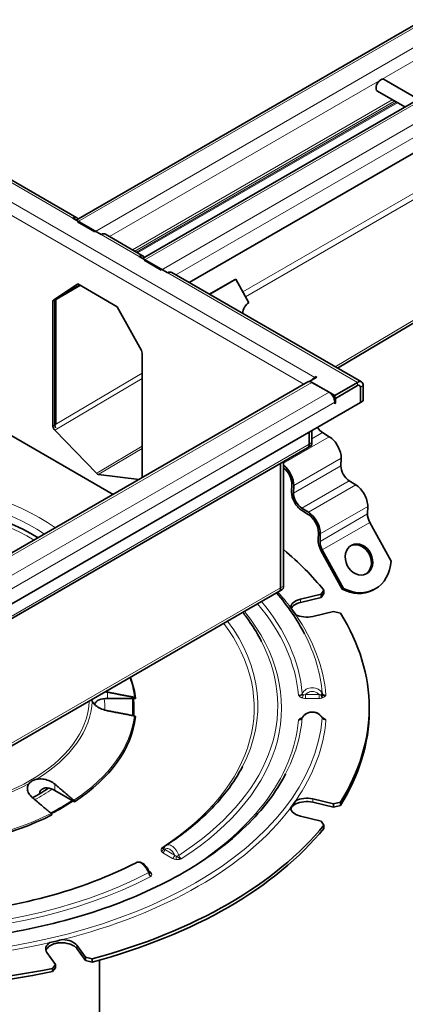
# Model space of a CAD drawing. Header units: millimetres. Extents: x -300186 to 535164, y -28581 to 763383.
# Tile 130 of 256: x 2860 to 2932, y 136165 to 136349. Entities that reach past the tile are written whole.
import ezdxf

# ---------------------------------------------------------------- set-up
doc = ezdxf.new("R2010")
doc.units = ezdxf.units.MM
doc.header["$LTSCALE"] = 10
doc.layers.add('Visible (ISO)', color=7, linetype='Continuous', lineweight=35)
doc.layers.add('Visible Narrow (ISO)', color=7, linetype='Continuous', lineweight=9)

msp = doc.modelspace()

# ---------------------------------------------------------------- linework, layer by layer
at = {"layer": 'Visible (ISO)'}
for p, q in [((3705.965, 136793.529), (2870.829, 136311.363)), ((2883.204, 136304.219), (3718.34, 136786.385)), ((3728.105, 136782.534), (2891.86, 136299.728)), ((2928.197, 136337.554), (2934.57, 136333.875)), ((2926.947, 136335.389), (2932.07, 136332.431)), ((2870.958, 136311.796), (2835.603, 136332.208)), ((2919.483, 136283.78), (2991.984, 136326.696)), ((2875.511, 136308.66), (2870.208, 136311.722)), ((2874.274, 136309.17), (2871.092, 136311.007)), ((2883.332, 136304.652), (2876.261, 136308.734)), ((2887.886, 136301.515), (2882.582, 136304.577)), ((2886.648, 136302.026), (2883.466, 136303.863)), ((2923.991, 136281.177), (2888.636, 136301.59)), ((2895.679, 136297.523), (2900.309, 136300.196)), ((2895.697, 136297.513), (2900.568, 136300.325)), ((2900.568, 136300.325), (2900.309, 136300.196)), ((2902.979, 136295.947), (2900.568, 136300.325)), ((2866.638, 136296.497), (2871.119, 136299.459)), ((2866.992, 136296.701), (2871.143, 136299.445)), ((2871.155, 136299.438), (2867.168, 136296.803)), ((2871.119, 136299.459), (2878.49, 136295.203)), ((2867.026, 136296.468), (2867.026, 136273.281)), ((2866.496, 136272.972), (2866.496, 136296.162)), ((2866.849, 136273.177), (2866.849, 136296.366)), ((2878.49, 136295.203), (2882.97, 136287.068)), ((2883.113, 136286.568), (2883.113, 136263.379)), ((2915.693, 136282.093), (2914.367, 136281.327)), ((2915.551, 136282.175), (2915.286, 136282.022)), ((2915.551, 136282.011), (2915.551, 136282.175)), ((2915.551, 136282.175), (2915.693, 136282.093)), ((2914.006, 136281.177), (2836.224, 136236.27)), ((2877.724, 136260.23), (2841.747, 136281.001)), ((2918.998, 136278.653), (2914.367, 136281.327)), ((2914.367, 136281.327), (2914.367, 136281.242)), ((2917.938, 136279.266), (2914.756, 136281.103)), ((2923.241, 136281.103), (2918.998, 136278.653)), ((2918.998, 136278.041), (2923.241, 136280.491)), ((2919.14, 136278.123), (2923.241, 136280.491)), ((2923.771, 136277.327), (2923.771, 136280.184)), ((2923.771, 136280.184), (2923.771, 136277.327)), ((2924.302, 136277.633), (2924.302, 136280.491)), ((2918.856, 136278.123), (2918.998, 136278.041)), ((2918.998, 136278.041), (2918.998, 136278.653)), ((2919.14, 136278.123), (2919.14, 136277.204)), ((2923.771, 136277.327), (2836.444, 136226.908)), ((2918.998, 136277.123), (2918.998, 136277.429)), ((2918.998, 136277.286), (2919.14, 136277.204)), ((2919.14, 136277.204), (2918.998, 136277.123)), ((2923.771, 136277.327), (2924.302, 136277.633)), ((2874.61, 136264.18), (2866.832, 136272.209)), ((2914.225, 136269.57), (2914.225, 136271.815)), ((2914.225, 136271.815), (2914.225, 136269.57)), ((2914.756, 136269.876), (2914.756, 136272.121)), ((2917.98, 136270.982), (2916.743, 136271.746)), ((2913.915, 136268.883), (2914.445, 136269.189)), ((2836.133, 136223.976), (2913.915, 136268.883)), ((2908.922, 136242.83), (2908.922, 136266.001)), ((2908.922, 136266.001), (2908.922, 136242.83)), ((2909.452, 136243.136), (2909.452, 136266.307)), ((2920.153, 136265.555), (2920.196, 136266.958)), ((2882.57, 136263.028), (2874.999, 136263.956)), ((2911.004, 136262.073), (2910.961, 136260.67)), ((2911.314, 136260.452), (2911.357, 136261.855)), ((2922.924, 136262.005), (2921.687, 136262.769)), ((2925.097, 136256.578), (2925.141, 136257.981)), ((2912.836, 136257.265), (2914.073, 136256.501)), ((2914.085, 136256.902), (2912.849, 136257.666)), ((2929.499, 136247.796), (2925.524, 136255.014)), ((2915.948, 136253.096), (2915.905, 136251.693)), ((2916.259, 136251.475), (2916.302, 136252.878)), ((2916.426, 136249.782), (2920.402, 136242.564)), ((2920.66, 136242.693), (2916.685, 136249.911)), ((2830.83, 136197.236), (2908.611, 136242.143)), ((2908.611, 136242.143), (2909.142, 136242.449)), ((2916.482, 136241.621), (2912.602, 136240.693)), ((2916.987, 136242.366), (2916.482, 136241.621)), ((2916.987, 136241.753), (2916.482, 136241.008)), ((2916.482, 136241.621), (2916.482, 136241.008)), ((2916.987, 136241.753), (2916.987, 136242.366)), ((2920.402, 136242.564), (2920.66, 136242.693)), ((2925.988, 136242.331), (2926.246, 136242.46)), ((2916.482, 136241.008), (2912.602, 136240.08)), ((2914.898, 136237.492), (2918.778, 136238.42)), ((2918.778, 136238.42), (2920.048, 136238.099)), ((2876.663, 136222.21), (2881.869, 136222.21)), ((2917.364, 136222.787), (2917.361, 136222.787)), ((2881.413, 136219.866), (2881.413, 136220.478)), ((2925.413, 136219.866), (2925.413, 136220.478)), ((2912.259, 136218.169), (2912.263, 136218.169)), ((2866.849, 136205.067), (2870.53, 136202.941)), ((2918.778, 136202.536), (2914.898, 136203.464)), ((2918.778, 136201.924), (2914.898, 136202.852)), ((2920.048, 136202.857), (2918.778, 136202.536)), ((2920.048, 136202.244), (2920.048, 136202.857)), ((2918.778, 136202.536), (2918.778, 136201.924)), ((2920.048, 136202.244), (2918.778, 136201.924)), ((2916.482, 136199.336), (2912.602, 136200.263)), ((2916.482, 136199.336), (2916.987, 136198.59)), ((2916.987, 136198.59), (2916.987, 136197.978)), ((2890.4, 136192.284), (2890.406, 136192.282)), ((2870.926, 136176.202), (2872.533, 136173.962)), ((2872.533, 136173.349), (2870.926, 136175.589)), ((2866.99, 136172.636), (2865.383, 136174.876)), ((2872.533, 136173.962), (2873.824, 136173.67)), ((2872.533, 136173.962), (2872.533, 136173.349)), ((2873.824, 136173.057), (2873.824, 136173.67)), ((2866.434, 136171.903), (2866.99, 136172.636)), ((2866.99, 136172.024), (2866.434, 136171.29)), ((2866.434, 136171.29), (2866.434, 136171.903)), ((2866.99, 136172.636), (2866.99, 136172.024)), ((2873.824, 136173.057), (2872.533, 136173.349)), ((2875.163, 136157.796), (2875.163, 136173.427))]:
    msp.add_line(p, q, dxfattribs=at)
for centre, major_axis, ratio, start_param, end_param in [((2927.572, 136336.472), (0.625, 1.083), 0.5773503, 0, 3.1415927), ((2870.208, 136310.497), (0.75, 1.299), 0.5773503, 5.9248657, 7.0685835), ((2875.511, 136307.435), (0.75, 1.299), 0.5773503, 0, 0.7853982), ((2882.582, 136303.352), (0.75, 1.299), 0.5773503, 5.9248657, 7.0685835), ((2887.886, 136300.291), (0.75, 1.299), 0.5773503, 0, 0.7853982), ((2867.026, 136295.856), (-0.375, 0.65), 0.5773503, 0.0349066, 0.7853982), ((2867.38, 136296.06), (-0.375, 0.65), 0.5773503, 0.0349066, 0.7853982), ((2867.556, 136296.162), (-0.375, 0.65), 0.5773503, 0.0349066, 0.7853982), ((2904.426, 136293.321), (-1.34, 2.684), 0.8159992, 0.0493153, 0.9637773), ((2882.582, 136286.874), (0.375, -0.65), 0.5773503, 0.7853982, 1.5358897), ((2915.286, 136280.797), (-0.75, -1.299), 0.5773503, 3.9269908, 4.4493056), ((2914.756, 136279.878), (-0.75, 1.299), 0.5773503, 5.4977871, 6.2831853), ((2923.241, 136279.878), (0.75, 1.299), 0.5773503, 5.4977871, 7.0685835), ((2923.241, 136279.878), (0.375, 0.65), 0.5773503, 5.4977871, 7.0685835), ((2923.241, 136279.878), (0.375, 0.65), 0.5773503, 5.4977871, 7.0685835), ((2917.938, 136278.041), (-0.75, 1.299), 0.5773503, 3.9269908, 5.4977871), ((2867.026, 136272.666), (-0.375, 0.65), 0.5773503, 0.7853982, 1.9809487), ((2867.38, 136272.87), (0.371, -0.652), 0.5809851, 3.9303506, 4.7027152), ((2916.798, 136273.55), (-1.125, 1.949), 0.5773503, 1.6668955, 2.3212879), ((2917.899, 136268.377), (-1.625, 2.815), 0.5773503, 3.8920842, 5.4628806), ((2913.165, 136270.182), (0.75, -1.299), 0.5773503, 0, 0.7853982), ((2913.165, 136270.182), (0.75, -1.299), 0.5773503, 0, 0.7853982), ((2913.695, 136270.489), (0.75, -1.299), 0.5773503, 0, 0.7853982), ((2909.061, 136263.274), (-1.625, 2.815), 0.5773503, 3.8920842, 5.326434), ((2909.061, 136263.274), (1.375, -2.382), 0.5773503, 0.7504916, 2.1532862), ((2921.743, 136264.573), (-1.125, 1.949), 0.5773503, 0.7504916, 2.3212879), ((2874.804, 136264.638), (-0.375, 0.65), 0.5773503, 1.9809487, 2.7314403), ((2882.582, 136263.685), (0.375, -0.65), 0.5773503, 0.7222576, 0.7853982), ((2922.844, 136259.399), (-1.625, 2.815), 0.5773503, 3.8920842, 5.4628806), ((2912.904, 136259.47), (1.375, -2.382), 0.5773503, 3.8920842, 5.4628806), ((2912.904, 136259.47), (-1.125, 1.949), 0.5773503, 0.7504916, 2.3212879), ((2835.913, 136236.808), (-38.5, 0), 0.5773503, 3.904166, 5.520612), ((2914.005, 136254.296), (1.375, -2.382), 0.5773503, 0.7504916, 2.3212879), ((2914.005, 136254.296), (-1.625, 2.815), 0.5773503, 3.8920842, 5.4628806), ((2926.687, 136255.596), (-1.125, 1.949), 0.5773503, 0.7504916, 1.5358897), ((2917.849, 136250.492), (1.375, -2.382), 0.5773503, 3.8920842, 4.6774824), ((2917.849, 136250.492), (-1.125, 1.949), 0.5773503, 0.7504916, 1.5358897), ((2923.257, 136247.956), (1.34, -2.684), 0.8159992, 0.0590676, 3.0825251), ((2835.913, 136220.478), (-89.5, 0), 0.5773503, 3.5789903, 3.748061), ((2922.672, 136249.617), (3.574, -7.157), 0.8159992, 5.4358348, 7.2291665), ((2907.861, 136243.442), (0.75, -1.299), 0.5773503, 0, 0.7853982), ((2907.861, 136243.442), (0.75, -1.299), 0.5773503, 0, 0.7853982), ((2908.392, 136243.748), (0.75, -1.299), 0.5773503, 0, 0.7853982), ((2922.413, 136249.488), (3.574, -7.157), 0.8159992, 5.4358348, 6.2831853), ((2913.75, 136239.092), (-3, 0), 0.5773503, 5.1050881, 6.2331947), ((2913.75, 136238.48), (-3, 0), 0.5773503, 5.1050881, 5.978862), ((2835.904, 136220.476), (81.559, 0), 0.5773503, 0.3769417, 0.4084565), ((2913.75, 136239.092), (-3, 0), 0.5773503, 0.8353887, 1.9634954), ((2835.913, 136220.478), (89.5, 0), 0.5773503, 5.9351848, 6.6311858), ((2876.663, 136220.478), (-3, 0), 0.5773503, 4.712389, 5.2681705), ((2835.913, 136220.478), (45.5, 0), 0.5773503, 6.2272312, 6.3491672), ((2835.913, 136219.866), (45.675, 0), 0.5773503, 0.0116112, 0.0890209), ((2835.913, 136220.478), (45.675, 0), 0.5773503, 6.2261887, 6.3489141), ((2835.913, 136219.866), (45.5, 0), 0.5773503, 6.2502251, 6.2831853), ((2835.913, 136219.866), (89.5, 0), 0.5773503, 5.9351848, 6.2831853), ((2835.913, 136220.478), (46.054, 0), 0.5773503, 5.5629747, 6.2179977), ((2864.728, 136203.842), (-3, 0), 0.5773503, 3.9269908, 4.4827723), ((2835.913, 136220.478), (45.5, 0), 0.5773503, 5.4375916, 5.5637691), ((2835.913, 136220.478), (-45.675, 0), 0.5773503, 2.2953939, 2.4219233), ((2835.904, 136220.48), (81.559, 0), 0.5773503, 5.8747288, 5.9062437), ((2913.75, 136201.864), (3, 0), 0.5773503, 1.1780972, 2.3062039), ((2913.75, 136201.251), (-3, 0), 0.5773503, 4.3196899, 5.4477966), ((2913.75, 136201.864), (-3, 0), 0.5773503, 0.0499906, 1.1780972), ((2835.913, 136220.478), (-46.054, 0), 0.5773503, 1.6359839, 2.2910069), ((2835.913, 136220.478), (89.5, 0), 0.5773503, 5.1497866, 5.8457877), ((2835.913, 136219.866), (-89.5, 0), 0.5773503, 2.008194, 2.704195), ((2835.909, 136220.483), (-81.559, 0), 0.5773503, 1.947738, 1.9792528), ((2868.154, 136175.539), (3, 0), 0.5773503, 0.3926991, 1.5208058), ((2868.154, 136175.539), (-3, 0), 0.5773503, 5.5477777, 6.6758844), ((2868.154, 136174.927), (-3, 0), 0.5773503, 5.5477777, 6.1054747), ((2868.154, 136174.927), (-3, 0), 0.5773503, 3.5342917, 4.6623984), ((2835.913, 136220.478), (-89.5, 0), 0.5773503, 1.2227958, 1.9187969), ((2835.913, 136219.866), (89.5, 0), 0.5773503, 4.3643885, 5.0603895)]:
    msp.add_ellipse(centre, major_axis=major_axis, ratio=ratio, start_param=start_param, end_param=end_param, dxfattribs=at)
msp.add_ellipse((2923.516, 136248.085), major_axis=(-1.34, 2.684), ratio=0.8159992, dxfattribs=at)
for points in [[(2913.389, 136234.213), (2912.017, 136236.867), (2910.26, 136239.433), (2908.152, 136241.878)], [(2873.802, 136221.691), (2873.756, 136221.786), (2873.718, 136221.883), (2873.693, 136221.983)], [(2916.474, 136222.872), (2916.501, 136222.669), (2916.62, 136222.426), (2916.744, 136222.318)], [(2917.095, 136222.765), (2917.179, 136222.763), (2917.27, 136222.77), (2917.361, 136222.787)], [(2912.529, 136218.254), (2912.446, 136218.216), (2912.355, 136218.188), (2912.263, 136218.169)], [(2912.955, 136218.589), (2912.931, 136218.599), (2912.905, 136218.616), (2912.88, 136218.638)], [(2912.971, 136218.619), (2912.972, 136218.619), (2912.972, 136218.62), (2912.972, 136218.62)], [(2916.651, 136218.62), (2916.652, 136218.619), (2916.652, 136218.619), (2916.652, 136218.618)], [(2862.712, 136203.691), (2863.756, 136204.26), (2864.74, 136204.861), (2865.659, 136205.488)], [(2887.555, 136194.8), (2887.555, 136194.8), (2887.555, 136194.8), (2887.556, 136194.8)], [(2888.859, 136194.554), (2888.86, 136194.555), (2888.861, 136194.555), (2888.861, 136194.556)], [(2881.986, 136191.585), (2881.986, 136191.585), (2881.985, 136191.585), (2881.985, 136191.584)], [(2884.409, 136189.86), (2884.41, 136189.856), (2884.411, 136189.852), (2884.412, 136189.848)], [(2884.412, 136189.847), (2884.412, 136189.848), (2884.412, 136189.848), (2884.412, 136189.848)], [(2884.415, 136189.841), (2884.417, 136189.835), (2884.42, 136189.831), (2884.42, 136189.831)], [(2884.75, 136189.016), (2884.748, 136189.018), (2884.747, 136189.019), (2884.746, 136189.02)]]:
    msp.add_open_spline(points, degree=3, dxfattribs=at)
for points, knots in [([(2905.364, 136232.83), (2904.732, 136234.053), (2904.009, 136235.254), (2902.779, 136237.043), (2902.334, 136237.65), (2901.866, 136238.248)], [1.07548849, 1.07548849, 1.07548849, 1.07548849, 1.16338784, 1.16338784, 1.20921383, 1.20921383, 1.20921383, 1.20921383]), ([(2880.917, 136226.154), (2880.972, 136226.007), (2881.024, 136225.861), (2881.47, 136224.565), (2881.736, 136223.4), (2881.868, 136222.229)], [5.28488035, 5.28488035, 5.28488035, 5.28488035, 5.30161285, 5.30161285, 5.43259808, 5.43259808, 5.43259808, 5.43259808]), ([(2876.217, 136223.44), (2876.293, 136223.432), (2876.368, 136223.422), (2876.515, 136223.4), (2876.589, 136223.387), (2876.663, 136223.373)], [1.697787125, 1.697787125, 1.697787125, 1.697787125, 1.743822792, 1.743822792, 1.788737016, 1.788737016, 1.788737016, 1.788737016]), ([(2876.663, 136219.909), (2876.589, 136219.923), (2876.515, 136219.939), (2876.442, 136219.956), (2876.084, 136220.041), (2875.706, 136220.171), (2875.014, 136220.501), (2874.7, 136220.701), (2874.215, 136221.104), (2874.007, 136221.335), (2873.845, 136221.608), (2873.823, 136221.649), (2873.802, 136221.691)], [-0.04491422, -0.04491422, -0.04491422, -0.04491422, 0, 0, 0, 0.22136211, 0.22136211, 0.44272423, 0.44272423, 0.65731781, 0.65731781, 0.69538162, 0.69538162, 0.69538162, 0.69538162]), ([(2875.08, 136221.949), (2874.967, 136221.909), (2874.858, 136221.846), (2874.613, 136221.655), (2874.491, 136221.512), (2874.338, 136221.274), (2874.289, 136221.182), (2874.25, 136221.09)], [0.32159982, 0.32159982, 0.32159982, 0.32159982, 0.39982462, 0.39982462, 0.5132523, 0.5132523, 0.58078071, 0.58078071, 0.58078071, 0.58078071]), ([(2881.869, 136222.21), (2881.869, 136222.235), (2881.862, 136222.265), (2881.838, 136222.311), (2881.818, 136222.337), (2881.774, 136222.372), (2881.743, 136222.389), (2881.703, 136222.403), (2881.69, 136222.406), (2881.676, 136222.409)], [0, 0, 0, 0, 0.018499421, 0.018499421, 0.037018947, 0.037018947, 0.055562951, 0.055562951, 0.063219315, 0.063219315, 0.063219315, 0.063219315]), ([(2916.474, 136222.872), (2916.552, 136222.863), (2916.633, 136222.843), (2916.729, 136222.822), (2916.777, 136222.811), (2916.825, 136222.801), (2916.878, 136222.792), (2916.883, 136222.791), (2916.888, 136222.79), (2916.894, 136222.789), (2916.952, 136222.778), (2917.016, 136222.768), (2917.095, 136222.765)], [-0.20606985, -0.20606985, -0.20606985, -0.20606985, -0.1273577, -0.1273577, -0.1273577, -0.08797199, -0.08797199, -0.08797199, -0.08402487, -0.08402487, -0.08402487, -0.04121403, -0.04121403, -0.04121403, -0.04121403]), ([(2912.972, 136218.62), (2913.052, 136218.782), (2913.162, 136218.932), (2913.428, 136219.199), (2913.59, 136219.318), (2913.951, 136219.509), (2914.156, 136219.579), (2914.576, 136219.661), (2914.796, 136219.674), (2915.228, 136219.638), (2915.446, 136219.587), (2915.84, 136219.431), (2916.024, 136219.327), (2916.344, 136219.069), (2916.482, 136218.912), (2916.61, 136218.701), (2916.632, 136218.661), (2916.652, 136218.62)], [0, 0, 0, 0, 0.11763834, 0.11763834, 0.24095571, 0.24095571, 0.37002836, 0.37002836, 0.49902363, 0.49902363, 0.630582, 0.630582, 0.75867291, 0.75867291, 0.88963473, 0.88963473, 0.91923074, 0.91923074, 0.91923074, 0.91923074]), ([(2881.676, 136218.945), (2881.69, 136218.942), (2881.703, 136218.939), (2881.743, 136218.925), (2881.774, 136218.908), (2881.818, 136218.872), (2881.838, 136218.847), (2881.862, 136218.801), (2881.869, 136218.771), (2881.869, 136218.746)], [0.233291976, 0.233291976, 0.233291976, 0.233291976, 0.240948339, 0.240948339, 0.259492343, 0.259492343, 0.27801187, 0.27801187, 0.29651129, 0.29651129, 0.29651129, 0.29651129]), ([(2912.829, 136218.446), (2912.803, 136218.425), (2912.775, 136218.404), (2912.746, 136218.383), (2912.745, 136218.382), (2912.743, 136218.381), (2912.741, 136218.38), (2912.682, 136218.338), (2912.615, 136218.294), (2912.529, 136218.254)], [-0.107630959, -0.107630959, -0.107630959, -0.107630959, -0.085979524, -0.085979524, -0.085979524, -0.084804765, -0.084804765, -0.084804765, -0.041214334, -0.041214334, -0.041214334, -0.041214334]), ([(2912.829, 136218.446), (2912.879, 136218.487), (2912.919, 136218.532), (2912.955, 136218.589), (2912.962, 136218.601), (2912.968, 136218.613)], [0, 0, 0, 0, 0.049691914, 0.049691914, 0.063827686, 0.063827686, 0.063827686, 0.063827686]), ([(2916.657, 136218.609), (2916.68, 136218.565), (2916.717, 136218.517), (2916.774, 136218.464), (2916.784, 136218.456), (2916.794, 136218.448)], [0.003547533, 0.003547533, 0.003547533, 0.003547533, 0.05588068, 0.05588068, 0.065694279, 0.065694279, 0.065694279, 0.065694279]), ([(2887.555, 136194.801), (2888.881, 136195.66), (2890.139, 136196.551), (2892.509, 136198.387), (2893.62, 136199.332), (2895.689, 136201.269), (2896.647, 136202.26), (2898.401, 136204.278), (2899.198, 136205.305), (2900.628, 136207.387), (2901.261, 136208.441), (2901.811, 136209.504)], [0.05755764, 0.05755764, 0.05755764, 0.05755764, 0.14510768, 0.14510768, 0.23265772, 0.23265772, 0.32020776, 0.32020776, 0.4077578, 0.4077578, 0.49530784, 0.49530784, 0.49530784, 0.49530784]), ([(2839.898, 136176.697), (2846.27, 136176.885), (2852.601, 136177.529), (2864.786, 136179.683), (2870.641, 136181.193), (2881.511, 136184.981), (2886.526, 136187.258), (2895.405, 136192.42), (2899.268, 136195.305), (2905.614, 136201.474), (2908.096, 136204.755), (2909.836, 136208.121)], [5.5490035, 5.5490035, 5.5490035, 5.5490035, 5.7949014, 5.7949014, 6.0407994, 6.0407994, 6.2866973, 6.2866973, 6.5325952, 6.5325952, 6.7784931, 6.7784931, 6.7784931, 6.7784931]), ([(2862.067, 136206.375), (2862.173, 136206.507), (2862.311, 136206.631), (2862.509, 136206.761), (2862.532, 136206.775), (2862.565, 136206.795), (2862.575, 136206.801), (2862.592, 136206.811), (2862.599, 136206.815), (2862.607, 136206.82)], [0.32872437, 0.32872437, 0.32872437, 0.32872437, 0.42032099, 0.42032099, 0.43194257, 0.43194257, 0.43697129, 0.43697129, 0.4404105, 0.4404105, 0.4404105, 0.4404105]), ([(2862.607, 136206.82), (2862.607, 136206.82), (2862.607, 136206.82), (2862.614, 136206.824), (2862.622, 136206.828), (2862.64, 136206.838), (2862.651, 136206.844), (2862.69, 136206.866), (2862.718, 136206.881), (2862.854, 136206.949), (2862.967, 136206.997), (2863.172, 136207.068), (2863.257, 136207.092), (2863.343, 136207.112)], [0.4404105, 0.4404105, 0.4404105, 0.4404105, 0.4404799, 0.4404799, 0.44404852, 0.44404852, 0.44920303, 0.44920303, 0.46247989, 0.46247989, 0.51113516, 0.51113516, 0.54611061, 0.54611061, 0.54611061, 0.54611061]), ([(2863.343, 136207.112), (2863.403, 136207.126), (2863.463, 136207.138), (2863.872, 136207.208), (2864.249, 136207.212), (2864.964, 136207.131), (2865.354, 136207.037), (2866.079, 136206.753), (2866.415, 136206.564), (2866.742, 136206.317), (2866.796, 136206.274), (2866.849, 136206.23)], [-2.61823395, -2.61823395, -2.61823395, -2.61823395, -2.58017014, -2.58017014, -2.36557655, -2.36557655, -2.14421444, -2.14421444, -1.92285233, -1.92285233, -1.8779381, -1.8779381, -1.8779381, -1.8779381]), ([(2862.607, 136203.78), (2862.554, 136203.825), (2862.504, 136203.87), (2862.456, 136203.916), (2862.222, 136204.142), (2862.022, 136204.411), (2861.769, 136204.967), (2861.715, 136205.255), (2861.745, 136205.767), (2861.828, 136206.027), (2862.007, 136206.297), (2862.036, 136206.337), (2862.067, 136206.375)], [-0.04491422, -0.04491422, -0.04491422, -0.04491422, 0, 0, 0, 0.22136211, 0.22136211, 0.44272423, 0.44272423, 0.65731781, 0.65731781, 0.69538162, 0.69538162, 0.69538162, 0.69538162]), ([(2865.411, 136205.529), (2865.28, 136205.546), (2865.148, 136205.542), (2864.832, 136205.485), (2864.658, 136205.412), (2864.381, 136205.239), (2864.269, 136205.139), (2864.14, 136204.964), (2864.102, 136204.889), (2864.068, 136204.747), (2864.068, 136204.685), (2864.093, 136204.583), (2864.11, 136204.544), (2864.132, 136204.507)], [0.32159982, 0.32159982, 0.32159982, 0.32159982, 0.39982462, 0.39982462, 0.5132523, 0.5132523, 0.61555715, 0.61555715, 0.68198377, 0.68198377, 0.7368082, 0.7368082, 0.77436397, 0.77436397, 0.77436397, 0.77436397]), ([(2870.53, 136202.941), (2870.53, 136202.967), (2870.525, 136202.999), (2870.508, 136203.055), (2870.494, 136203.089), (2870.463, 136203.142), (2870.441, 136203.172), (2870.413, 136203.202), (2870.403, 136203.211), (2870.394, 136203.219)], [0, 0, 0, 0, 0.018499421, 0.018499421, 0.037018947, 0.037018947, 0.055562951, 0.055562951, 0.063219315, 0.063219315, 0.063219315, 0.063219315]), ([(2911.737, 136202.536), (2911.623, 136202.476), (2911.515, 136202.414), (2911.26, 136202.243), (2911.13, 136202.129), (2911.017, 136201.99), (2911.008, 136201.978), (2910.995, 136201.961), (2910.991, 136201.956), (2910.985, 136201.948), (2910.982, 136201.944), (2910.977, 136201.937), (2910.974, 136201.933), (2910.968, 136201.924), (2910.964, 136201.919), (2910.953, 136201.902), (2910.945, 136201.89), (2910.874, 136201.779), (2910.827, 136201.673), (2910.795, 136201.564)], [0.56765958, 0.56765958, 0.56765958, 0.56765958, 0.64734453, 0.64734453, 0.76871511, 0.76871511, 0.78022841, 0.78022841, 0.78481904, 0.78481904, 0.7881774, 0.7881774, 0.7917911, 0.7917911, 0.79665106, 0.79665106, 0.80747803, 0.80747803, 0.90025472, 0.90025472, 0.90025472, 0.90025472]), ([(2866.151, 136200.769), (2866.161, 136200.761), (2866.17, 136200.752), (2866.199, 136200.722), (2866.22, 136200.693), (2866.251, 136200.639), (2866.266, 136200.606), (2866.283, 136200.55), (2866.288, 136200.517), (2866.288, 136200.492)], [0.233291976, 0.233291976, 0.233291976, 0.233291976, 0.240948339, 0.240948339, 0.259492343, 0.259492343, 0.27801187, 0.27801187, 0.29651129, 0.29651129, 0.29651129, 0.29651129]), ([(2887.158, 136194.324), (2887.22, 136194.463), (2887.309, 136194.59), (2887.461, 136194.73), (2887.507, 136194.766), (2887.556, 136194.798)], [0, 0, 0, 0, 0.10941278, 0.10941278, 0.15263352, 0.15263352, 0.15263352, 0.15263352]), ([(2789.842, 136191.585), (2794.818, 136189.025), (2800.472, 136186.872), (2812.649, 136183.591), (2819.168, 136182.462), (2832.505, 136181.333), (2839.321, 136181.333), (2852.658, 136182.462), (2859.178, 136183.591), (2871.354, 136186.872), (2877.009, 136189.025), (2881.985, 136191.585)], [4.7698962, 4.7698962, 4.7698962, 4.7698962, 5.0610526, 5.0610526, 5.352209, 5.352209, 5.6433653, 5.6433653, 5.9345217, 5.9345217, 6.2256781, 6.2256781, 6.2256781, 6.2256781]), ([(2882.044, 136191.612), (2882.148, 136191.657), (2882.261, 136191.685), (2882.51, 136191.706), (2882.646, 136191.692), (2882.93, 136191.62), (2883.081, 136191.555), (2883.392, 136191.368), (2883.553, 136191.236), (2883.843, 136190.934), (2883.977, 136190.76), (2884.203, 136190.39), (2884.298, 136190.188), (2884.382, 136189.944), (2884.396, 136189.902), (2884.408, 136189.859)], [0.01588794, 0.01588794, 0.01588794, 0.01588794, 0.09939075, 0.09939075, 0.19686134, 0.19686134, 0.31072017, 0.31072017, 0.44148896, 0.44148896, 0.57144201, 0.57144201, 0.70221572, 0.70221572, 0.72990805, 0.72990805, 0.72990805, 0.72990805]), ([(2868.304, 136176.656), (2868.151, 136176.661), (2867.993, 136176.662), (2867.59, 136176.649), (2867.35, 136176.624), (2867.097, 136176.572), (2867.076, 136176.567), (2867.045, 136176.561), (2867.037, 136176.559), (2867.022, 136176.555), (2867.016, 136176.554), (2867.003, 136176.551), (2866.996, 136176.549), (2866.981, 136176.545), (2866.972, 136176.543), (2866.943, 136176.536), (2866.924, 136176.531), (2866.726, 136176.477), (2866.556, 136176.415), (2866.227, 136176.266), (2866.07, 136176.178), (2865.93, 136176.089)], [0.56765958, 0.56765958, 0.56765958, 0.56765958, 0.64734453, 0.64734453, 0.76871511, 0.76871511, 0.78022841, 0.78022841, 0.78481904, 0.78481904, 0.7881774, 0.7881774, 0.7917911, 0.7917911, 0.79665106, 0.79665106, 0.80747803, 0.80747803, 0.90725341, 0.90725341, 1.01529406, 1.01529406, 1.01529406, 1.01529406])]:
    msp.add_open_spline(points, degree=3, knots=knots, dxfattribs=at)
for points, weights in [([(2881.676, 136222.409), (2879.025, 136222.919), (2876.663, 136223.373)], [1, 1.00167487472, 1]), ([(2876.663, 136219.909), (2879.025, 136219.455), (2881.676, 136218.945)], [1, 1.00167487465, 1]), ([(2870.394, 136203.219), (2868.519, 136204.811), (2866.849, 136206.23)], [1, 1.0016748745, 1]), ([(2862.607, 136203.78), (2864.277, 136202.362), (2866.151, 136200.769)], [1, 1.00167487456, 1])]:
    msp.add_rational_spline(points, weights, degree=2, dxfattribs=at)
at = {"layer": 'Visible Narrow (ISO)'}
for p, q in [((3706.715, 136793.455), (2871.092, 136311.007)), ((2874.274, 136309.17), (3709.897, 136791.617)), ((3710.958, 136789.78), (2877.011, 136308.301)), ((3719.09, 136786.31), (2883.466, 136303.863)), ((2886.648, 136302.026), (3722.272, 136784.473)), ((3723.332, 136782.636), (2889.386, 136301.157)), ((2981.881, 136344.144), (2901.875, 136297.952)), ((2982.368, 136343.261), (2902.361, 136297.069)), ((2929.721, 136333.788), (2881.294, 136305.828)), ((2930.159, 136333.534), (2881.733, 136305.575)), ((2930.474, 136333.353), (2882.047, 136305.394)), ((2930.693, 136333.226), (2882.266, 136305.267)), ((2870.208, 136311.722), (2834.853, 136332.134)), ((2836.444, 136327.541), (2915.286, 136282.022)), ((2991.614, 136326.98), (2919.053, 136284.028)), ((2913.256, 136280.744), (2835.913, 136325.398)), ((2882.582, 136304.577), (2875.511, 136308.66)), ((2923.241, 136281.103), (2887.886, 136301.515)), ((2871.662, 136299.145), (2866.849, 136296.366)), ((2871.443, 136299.271), (2866.992, 136296.701)), ((2867.026, 136296.468), (2866.496, 136296.162)), ((2867.168, 136296.803), (2866.638, 136296.497)), ((2883.113, 136282.804), (2866.849, 136273.177)), ((2883.113, 136281.841), (2867.184, 136272.412)), ((2915.286, 136282.022), (2915.286, 136281.858)), ((2914.756, 136281.103), (2836.974, 136236.196)), ((2923.241, 136280.491), (2923.241, 136281.103)), ((2924.302, 136280.491), (2923.771, 136280.184)), ((2840.156, 136234.359), (2917.938, 136279.266)), ((2918.998, 136277.429), (2841.217, 136232.521)), ((2866.849, 136273.177), (2866.496, 136272.972)), ((2867.184, 136272.412), (2866.832, 136272.209)), ((2909.452, 136266.059), (2917.98, 136270.982)), ((2914.756, 136270.599), (2916.743, 136271.746)), ((2914.225, 136269.57), (2836.444, 136224.663)), ((2883.113, 136269.208), (2874.962, 136264.383)), ((2914.225, 136269.57), (2914.756, 136269.876)), ((2883.113, 136268.754), (2875.35, 136264.159)), ((2911.314, 136260.452), (2920.153, 136265.555)), ((2911.357, 136261.855), (2920.196, 136266.958)), ((2874.962, 136264.383), (2874.61, 136264.18)), ((2875.35, 136264.159), (2874.999, 136263.956)), ((2912.849, 136257.666), (2921.687, 136262.769)), ((2914.085, 136256.902), (2922.924, 136262.005)), ((2916.302, 136252.878), (2925.141, 136257.981)), ((2916.259, 136251.475), (2925.097, 136256.578)), ((2916.685, 136249.911), (2925.524, 136255.014)), ((2908.922, 136242.83), (2831.14, 136197.922)), ((2909.452, 136243.136), (2908.922, 136242.83)), ((2912.602, 136240.693), (2912.602, 136240.08)), ((2876.663, 136223.373), (2876.663, 136222.21)), ((2913.53, 136222.21), (2913.53, 136222.907)), ((2913.53, 136222.907), (2916.094, 136222.907)), ((2916.094, 136222.21), (2913.53, 136222.21)), ((2916.094, 136222.907), (2916.094, 136222.21)), ((2916.582, 136218.689), (2916.582, 136218.689)), ((2916.645, 136218.581), (2916.645, 136218.581)), ((2866.849, 136206.23), (2866.849, 136205.067)), ((2914.898, 136203.464), (2914.898, 136202.852)), ((2887.34, 136194.053), (2889.154, 136193.005)), ((2888.801, 136192.393), (2886.987, 136193.44)), ((2884.003, 136190.264), (2884.004, 136190.263)), ((2884.337, 136190.071), (2884.558, 136189.943)), ((2870.926, 136176.202), (2870.926, 136175.589))]:
    msp.add_line(p, q, dxfattribs=at)
for centre, major_axis, ratio, start_param, end_param in [((2835.913, 136239.462), (-40, 0), 0.5773503, 3.8235897, 5.6011883), ((2835.913, 136238.237), (38.5, 0), 0.5773503, 0.7170676, 2.424525), ((2835.913, 136236.633), (-37.639, 0), 0.5773503, 3.9093305, 5.5154475), ((2835.913, 136220.478), (81.549, 0), 0.5773503, 0.4084585, 0.4754757), ((2835.913, 136220.478), (76.451, 0), 0.5773503, 0.0523452, 0.454043), ((2835.913, 136220.861), (77.146, 0), 0.5773503, 0.051563, 0.450716), ((2835.913, 136220.478), (73.174, 0), 0.5773503, 5.5524784, 6.7217824), ((2835.913, 136220.478), (81.549, 0), 0.5773503, 0.0490698, 0.3769397), ((2835.913, 136220.478), (68.076, 0), 0.5773503, 5.5565791, 6.6945771), ((2835.913, 136220.861), (68.771, 0), 0.5773503, 5.993095, 6.6912205), ((2835.913, 136220.861), (80.854, 0), 0.5773503, 0.0497778, 0.2900903), ((2835.913, 136220.861), (72.479, 0), 0.5773503, 5.5533593, 6.5732756), ((2835.913, 136220.677), (45.861, 0), 0.5773503, 0.0654616, 0.2058771), ((2835.913, 136222.19), (37.346, 0), 0.5773503, 4.7338185, 6.2617558), ((2835.913, 136222.212), (37.9, 0), 0.5773503, 5.5216002, 6.2593723), ((2835.913, 136220.478), (40.25, 0), 0.5773503, 6.2639873, 6.356241), ((2835.913, 136220.861), (80.854, 0), 0.5773503, 4.7621668, 6.2334078), ((2835.913, 136220.677), (45.861, 0), 0.5773503, 5.5632488, 6.2177237), ((2835.913, 136220.478), (76.451, 0), 0.5773503, 5.5032905, 6.2308401), ((2835.913, 136220.861), (77.146, 0), 0.5773503, 5.993095, 6.2316221), ((2835.913, 136220.478), (81.549, 0), 0.5773503, 5.9062456, 6.2341155), ((2835.913, 136222.212), (-37.9, 0), 0.5773503, 1.5946094, 2.3323815), ((2835.913, 136220.478), (-40.25, 0), 0.5773503, 2.312832, 2.4292501), ((2835.913, 136220.478), (-81.549, 0), 0.5773503, 1.9792548, 2.7331342), ((2835.913, 136220.677), (45.861, 0), 0.5773503, 4.7778506, 5.4323255), ((2886.987, 136193.848), (0.25, 0.433), 0.5773503, 3.9269908, 5.4977871), ((2887.505, 136194.172), (0.346, -0.151), 0.8796119, 3.1416152, 3.6486424), ((2835.913, 136220.631), (-69.466, 0), 0.5773503, 2.4356889, 2.4357415), ((2888.801, 136192.801), (-0.25, -0.433), 0.5773503, 0.7853982, 2.3561945), ((2835.913, 136220.478), (-73.174, 0), 0.5773503, 0.8400894, 2.3015032), ((2835.913, 136220.861), (72.479, 0), 0.5773503, 3.982563, 5.4422148), ((2835.913, 136220.478), (-81.549, 0), 0.5773503, 1.6198661, 1.947736)]:
    msp.add_ellipse(centre, major_axis=major_axis, ratio=ratio, start_param=start_param, end_param=end_param, dxfattribs=at)
for points, knots in [([(2912.957, 136223.156), (2912.901, 136223.045), (2912.803, 136222.949), (2912.556, 136222.818), (2912.408, 136222.784), (2912.259, 136222.787)], [-1.56243219, -1.56243219, -1.56243219, -1.56243219, -1.41497033, -1.41497033, -1.26741851, -1.26741851, -1.26741851, -1.26741851]), ([(2912.957, 136223.156), (2913.105, 136223.457), (2913.365, 136223.721), (2914.021, 136224.087), (2914.416, 136224.188), (2915.208, 136224.194), (2915.603, 136224.099), (2916.259, 136223.742), (2916.519, 136223.482), (2916.667, 136223.184)], [0.00000247, 0.00000247, 0.00000247, 0.00000247, 0.17712445, 0.17712445, 0.35438939, 0.35438939, 0.53154485, 0.53154485, 0.70866989, 0.70866989, 0.70866989, 0.70866989]), ([(2916.094, 136222.907), (2915.96, 136223.085), (2915.517, 136223.435), (2914.718, 136223.547), (2913.983, 136223.335), (2913.665, 136223.085), (2913.53, 136222.907)], [-0.65967932, -0.65967932, -0.65967932, -0.65967932, -0.50621495, -0.30372805, -0.2024846, -0.04897373, -0.04897373, -0.04897373, -0.04897373]), ([(2917.361, 136222.787), (2917.213, 136222.79), (2917.065, 136222.83), (2916.82, 136222.97), (2916.723, 136223.07), (2916.667, 136223.184)], [-1.85604588, -1.85604588, -1.85604588, -1.85604588, -1.70914882, -1.70914882, -1.56230224, -1.56230224, -1.56230224, -1.56230224]), ([(2913.15, 136222.872), (2913.113, 136222.868), (2913.058, 136222.86), (2912.977, 136222.843), (2912.888, 136222.823), (2912.756, 136222.791), (2912.538, 136222.759), (2912.355, 136222.769), (2912.262, 136222.787), (2912.261, 136222.787), (2912.259, 136222.787)], [0.00000018, 0.00000018, 0.00000018, 0.00000018, 0.04121419, 0.06182136, 0.08242853, 0.12364287, 0.1648572, 0.20607154, 0.20607154, 0.20665472, 0.20665472, 0.20665472, 0.20665472]), ([(2912.88, 136222.318), (2912.822, 136222.34), (2912.741, 136222.378), (2912.644, 136222.434), (2912.554, 136222.495), (2912.455, 136222.576), (2912.353, 136222.68), (2912.291, 136222.751), (2912.26, 136222.786), (2912.26, 136222.787), (2912.259, 136222.787)], [0, 0, 0, 0, 0.04121431, 0.06182146, 0.08242862, 0.12364292, 0.16485723, 0.20607154, 0.20607154, 0.20665472, 0.20665472, 0.20665472, 0.20665472]), ([(2917.364, 136222.787), (2917.364, 136222.787), (2917.364, 136222.786), (2917.332, 136222.751), (2917.27, 136222.68), (2917.102, 136222.507), (2916.916, 136222.384), (2916.744, 136222.318)], [-0.00056851, -0.00056851, -0.00056851, -0.00056851, 0, 0, 0.04121397, 0.08242795, 0.20606987, 0.20606987, 0.20606987, 0.20606987]), ([(2916.667, 136218.538), (2916.519, 136218.839), (2916.259, 136219.102), (2915.602, 136219.467), (2915.207, 136219.569), (2914.416, 136219.575), (2914.021, 136219.479), (2913.365, 136219.123), (2913.105, 136218.864), (2912.957, 136218.565)], [0.00000469, 0.00000469, 0.00000469, 0.00000469, 0.17708265, 0.17708265, 0.35430575, 0.35430575, 0.53141939, 0.53141939, 0.70850077, 0.70850077, 0.70850077, 0.70850077]), ([(2912.259, 136218.169), (2912.26, 136218.169), (2912.26, 136218.17), (2912.291, 136218.206), (2912.354, 136218.277), (2912.522, 136218.449), (2912.708, 136218.572), (2912.88, 136218.638)], [-0.00058315, -0.00058315, -0.00058315, -0.00058315, 0, 0, 0.04121431, 0.08242862, 0.20607154, 0.20607154, 0.20607154, 0.20607154]), ([(2912.263, 136218.169), (2912.411, 136218.173), (2912.559, 136218.213), (2912.804, 136218.352), (2912.901, 136218.452), (2912.957, 136218.565)], [-1.85614071, -1.85614071, -1.85614071, -1.85614071, -1.70925488, -1.70925488, -1.56243219, -1.56243219, -1.56243219, -1.56243219]), ([(2916.667, 136218.538), (2916.723, 136218.427), (2916.821, 136218.33), (2917.068, 136218.2), (2917.216, 136218.166), (2917.364, 136218.169)], [-1.56230224, -1.56230224, -1.56230224, -1.56230224, -1.4148604, -1.4148604, -1.26731403, -1.26731403, -1.26731403, -1.26731403]), ([(2916.744, 136218.638), (2916.802, 136218.616), (2916.91, 136218.566), (2917.05, 136218.478), (2917.169, 136218.38), (2917.271, 136218.276), (2917.332, 136218.206), (2917.364, 136218.17), (2917.364, 136218.169), (2917.364, 136218.169)], [0, 0, 0, 0, 0.04121397, 0.08242795, 0.12364192, 0.16485589, 0.20606987, 0.20606987, 0.20663822, 0.20663822, 0.20663822, 0.20663822]), ([(2916.794, 136218.448), (2916.82, 136218.426), (2916.847, 136218.405), (2916.877, 136218.383), (2916.912, 136218.358), (2916.949, 136218.333), (2916.99, 136218.31), (2917.023, 136218.29), (2917.058, 136218.272), (2917.095, 136218.255), (2917.178, 136218.217), (2917.271, 136218.187), (2917.364, 136218.169)], [0.10394318, 0.10394318, 0.10394318, 0.10394318, 0.12359985, 0.12359985, 0.12359985, 0.14622019, 0.14622019, 0.14622019, 0.16483471, 0.16483471, 0.16483471, 0.20663822, 0.20663822, 0.20663822, 0.20663822]), ([(2886.66, 136193.782), (2886.646, 136193.821), (2886.63, 136193.901), (2886.64, 136194.02), (2886.675, 136194.138), (2886.73, 136194.253), (2886.773, 136194.328), (2886.795, 136194.366), (2886.795, 136194.367), (2886.795, 136194.367)], [0, 0, 0, 0, 0.04123057, 0.08246114, 0.12369171, 0.16492228, 0.20615284, 0.20615284, 0.20673761, 0.20673761, 0.20673761, 0.20673761]), ([(2887.138, 136194.157), (2887.126, 136194.164), (2887.104, 136194.176), (2887.07, 136194.187), (2887.017, 136194.199), (2886.926, 136194.241), (2886.84, 136194.315), (2886.797, 136194.366), (2886.796, 136194.367), (2886.795, 136194.367)], [0.00000016, 0.00000016, 0.00000016, 0.00000016, 0.04123044, 0.08246104, 0.12369164, 0.16492224, 0.20615284, 0.20615284, 0.20673761, 0.20673761, 0.20673761, 0.20673761]), ([(2887.157, 136194.322), (2887.124, 136194.302), (2887.086, 136194.291), (2887.044, 136194.289), (2886.968, 136194.286), (2886.882, 136194.313), (2886.795, 136194.367)], [-1.46327584, -1.46327584, -1.46327584, -1.46327584, -1.39409816, -1.39409816, -1.39409816, -1.26763145, -1.26763145, -1.26763145, -1.26763145]), ([(2889.154, 136193.005), (2889.059, 136193.239), (2888.746, 136193.77), (2888.18, 136194.207), (2887.661, 136194.296), (2887.436, 136194.176), (2887.34, 136194.053)], [-0.65968217, -0.65968217, -0.65968217, -0.65968217, -0.50619766, -0.30371786, -0.20247796, -0.04897555, -0.04897555, -0.04897555, -0.04897555]), ([(2887.556, 136194.8), (2887.628, 136194.848), (2887.71, 136194.881), (2888.034, 136194.948), (2888.318, 136194.888), (2888.886, 136194.569), (2889.169, 136194.312), (2889.639, 136193.687), (2889.825, 136193.32), (2889.931, 136192.961)], [0.11061008, 0.11061008, 0.11061008, 0.11061008, 0.17711992, 0.17711992, 0.35438033, 0.35438033, 0.53153126, 0.53153126, 0.70865148, 0.70865148, 0.70865148, 0.70865148]), ([(2890.406, 136192.282), (2890.308, 136192.264), (2890.209, 136192.245), (2890.109, 136192.229), (2890.076, 136192.224), (2890.042, 136192.219), (2890.008, 136192.215), (2889.941, 136192.206), (2889.873, 136192.199), (2889.805, 136192.195), (2889.667, 136192.186), (2889.528, 136192.188), (2889.393, 136192.204)], [-0.00056826, -0.00056826, -0.00056826, -0.00056826, 0.06154911, 0.06154911, 0.06154911, 0.08245889, 0.08245889, 0.08245889, 0.12368834, 0.12368834, 0.12368834, 0.20614723, 0.20614723, 0.20614723, 0.20614723]), ([(2889.489, 136192.799), (2889.544, 136192.768), (2889.602, 136192.734), (2889.665, 136192.694), (2889.695, 136192.675), (2889.726, 136192.654), (2889.759, 136192.632), (2889.795, 136192.608), (2889.833, 136192.583), (2889.874, 136192.556), (2889.893, 136192.543), (2889.913, 136192.529), (2889.934, 136192.516), (2889.993, 136192.478), (2890.057, 136192.438), (2890.124, 136192.402), (2890.214, 136192.353), (2890.308, 136192.311), (2890.4, 136192.284)], [-0.20613061, -0.20613061, -0.20613061, -0.20613061, -0.15392131, -0.15392131, -0.15392131, -0.12904396, -0.12904396, -0.12904396, -0.10193613, -0.10193613, -0.10193613, -0.08891943, -0.08891943, -0.08891943, -0.05133521, -0.05133521, -0.05133521, -0.00043188, -0.00043188, -0.00043188, -0.00043188]), ([(2890.406, 136192.282), (2890.291, 136192.354), (2890.088, 136192.566), (2889.964, 136192.845), (2889.931, 136192.961)], [-0.29504542, -0.29504542, -0.29504542, -0.29504542, -0.12644356, 0, 0, 0, 0]), ([(2884.238, 136189.674), (2884.134, 136190.034), (2883.953, 136190.404), (2883.724, 136190.72), (2883.357, 136191.226), (2882.87, 136191.583), (2882.456, 136191.649), (2882.354, 136191.665), (2882.255, 136191.664), (2882.164, 136191.647), (2882.101, 136191.634), (2882.041, 136191.613), (2881.986, 136191.585)], [0, 0, 0, 0, 0.17712057, 0.17712057, 0.17712057, 0.46093633, 0.46093633, 0.46093633, 0.53153319, 0.53153319, 0.53153319, 0.58058083, 0.58058083, 0.58058083, 0.58058083]), ([(2884.238, 136189.674), (2884.284, 136189.521), (2884.372, 136189.364), (2884.481, 136189.238), (2884.563, 136189.143), (2884.657, 136189.066), (2884.75, 136189.016)], [-0.40326357, -0.40326357, -0.40326357, -0.40326357, -0.234631, -0.234631, -0.234631, -0.10815495, -0.10815495, -0.10815495, -0.10815495]), ([(2884.746, 136189.02), (2884.699, 136189.075), (2884.653, 136189.143), (2884.572, 136189.296), (2884.539, 136189.379), (2884.487, 136189.541), (2884.469, 136189.617), (2884.44, 136189.745), (2884.427, 136189.799), (2884.412, 136189.847)], [-0.20571291, -0.20571291, -0.20571291, -0.20571291, -0.15463783, -0.15463783, -0.10343666, -0.10343666, -0.05184407, -0.05184407, -0.00558131, -0.00558131, -0.00558131, -0.00558131]), ([(2884.885, 136189.602), (2884.913, 136189.524), (2884.916, 136189.443), (2884.901, 136189.364), (2884.893, 136189.324), (2884.882, 136189.285), (2884.866, 136189.246), (2884.842, 136189.183), (2884.808, 136189.12), (2884.773, 136189.058), (2884.765, 136189.044), (2884.757, 136189.03), (2884.75, 136189.016)], [0, 0, 0, 0, 0.08245889, 0.08245889, 0.08245889, 0.12368834, 0.12368834, 0.12368834, 0.19154503, 0.19154503, 0.19154503, 0.20671549, 0.20671549, 0.20671549, 0.20671549])]:
    msp.add_open_spline(points, degree=3, knots=knots, dxfattribs=at)
for points in [[(2913.15, 136222.872), (2913.036, 136222.96), (2912.963, 136223.068), (2912.957, 136223.156)], [(2916.667, 136223.184), (2916.674, 136223.09), (2916.599, 136222.969), (2916.474, 136222.872)], [(2912.88, 136222.318), (2913.004, 136222.426), (2913.122, 136222.669), (2913.15, 136222.872)], [(2913.53, 136222.21), (2913.302, 136222.21), (2913.069, 136222.245), (2912.88, 136222.318)], [(2913.53, 136222.907), (2913.385, 136222.866), (2913.254, 136222.855), (2913.15, 136222.872)], [(2916.474, 136222.872), (2916.37, 136222.855), (2916.239, 136222.866), (2916.094, 136222.907)], [(2916.744, 136222.318), (2916.554, 136222.245), (2916.322, 136222.21), (2916.094, 136222.21)], [(2912.88, 136218.638), (2912.919, 136218.653), (2912.96, 136218.666), (2913.002, 136218.678)], [(2912.957, 136218.565), (2912.958, 136218.584), (2912.963, 136218.603), (2912.971, 136218.619)], [(2916.622, 136218.678), (2916.664, 136218.666), (2916.705, 136218.653), (2916.744, 136218.638)], [(2916.652, 136218.618), (2916.664, 136218.595), (2916.669, 136218.567), (2916.667, 136218.538)], [(2916.744, 136218.638), (2916.718, 136218.616), (2916.693, 136218.599), (2916.668, 136218.589)], [(2886.66, 136193.782), (2886.88, 136193.808), (2887.09, 136193.972), (2887.138, 136194.157)], [(2886.987, 136193.44), (2886.826, 136193.533), (2886.705, 136193.653), (2886.66, 136193.782)], [(2887.34, 136194.053), (2887.238, 136194.07), (2887.167, 136194.108), (2887.138, 136194.157)], [(2889.393, 136192.204), (2889.169, 136192.23), (2888.962, 136192.3), (2888.801, 136192.393)], [(2889.489, 136192.799), (2889.371, 136192.835), (2889.257, 136192.905), (2889.154, 136193.005)], [(2889.489, 136192.799), (2889.479, 136192.592), (2889.437, 136192.331), (2889.393, 136192.204)], [(2889.931, 136192.961), (2889.819, 136192.892), (2889.647, 136192.829), (2889.489, 136192.799)], [(2884.409, 136189.859), (2884.422, 136189.81), (2884.356, 136189.738), (2884.238, 136189.674)], [(2884.558, 136189.943), (2884.502, 136189.911), (2884.447, 136189.895), (2884.397, 136189.896)], [(2884.885, 136189.602), (2884.674, 136189.577), (2884.472, 136189.682), (2884.414, 136189.844)], [(2884.558, 136189.943), (2884.719, 136189.85), (2884.84, 136189.731), (2884.885, 136189.602)]]:
    msp.add_open_spline(points, degree=3, dxfattribs=at)

doc.saveas('drawing.dxf')
